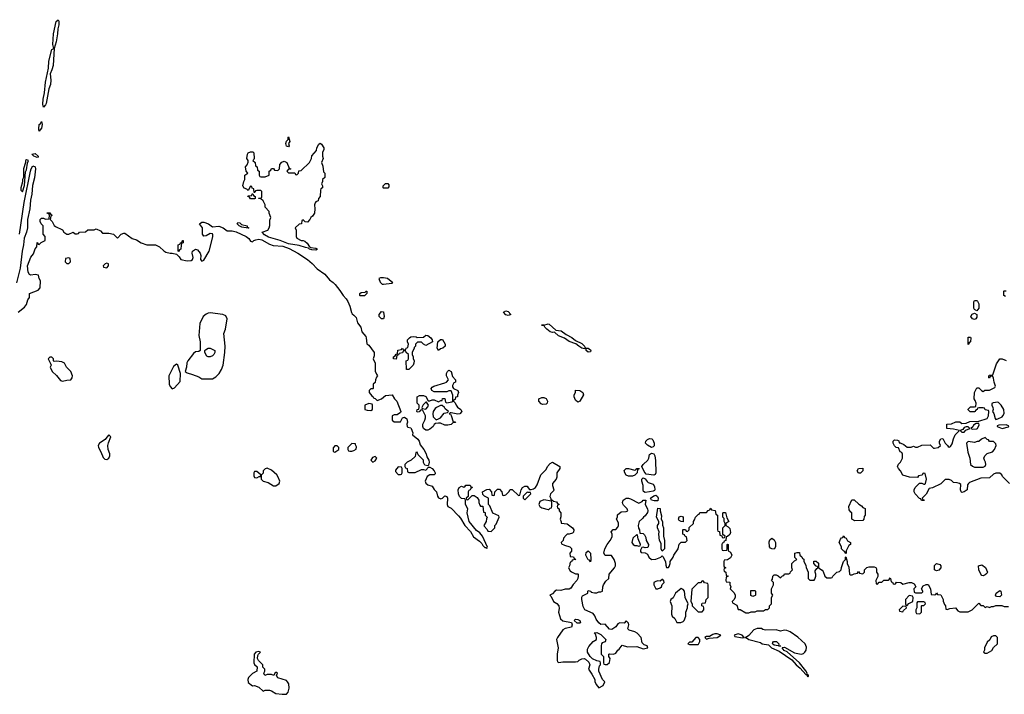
# Model space of a CAD drawing. Header units: inches. Extents: x 2701622 to 2964296, y 496201 to 720542.
# Tile 22 of 256: x 2725184 to 2734511, y 684651 to 691044. Entities that reach past the tile are written whole.
import ezdxf

# ---------------------------------------------------------------- set-up
doc = ezdxf.new("R2010")
doc.units = ezdxf.units.IN
doc.header["$MEASUREMENT"] = 0
for name, color, linetype in [('C7628', 7, 'Continuous'), ('C7629', 7, 'Continuous'), ('C7638', 7, 'Continuous')]:
    doc.layers.add(name, color=color, linetype=linetype)

msp = doc.modelspace()

# ---------------------------------------------------------------- linework, layer by layer
at = {"layer": 'C7628', "color": 4, "elevation": 4}
for points in [[(2725378.8, 690000), (2725370, 689988), (2725366.8, 690000)], [(2725183.4, 689010), (2725227.3, 689312.7), (2725286.2, 689610), (2725292.3, 689630), (2725310, 689660.3), (2725330.2, 689650), (2725332.4, 689630), (2725325.4, 689545.4), (2725307, 689473), (2725300.2, 689390), (2725287, 689333), (2725279.2, 689250), (2725257.1, 689150), (2725258.3, 689070), (2725249.1, 689030), (2725225.8, 688974.2), (2725220.6, 688910), (2725207.7, 688850), (2725187.6, 688690), (2725152.6, 688550)], [(2725170, 688271), (2725230, 688318.8), (2725250, 688344.7), (2725262, 688390), (2725278, 688410), (2725278, 688450), (2725358, 688482), (2725377.2, 688502.8), (2725382, 688570), (2725368, 688590), (2725362, 688622), (2725330, 688628), (2725290, 688624), (2725278, 688630), (2725264, 688650), (2725259.3, 688710), (2725290, 688792), (2725315.3, 688824.7), (2725330, 688872), (2725348, 688890), (2725350, 688934), (2725358, 688918), (2725370, 688914), (2725387.3, 688932.7), (2725426, 688950), (2725426, 688990), (2725408, 689010), (2725408, 689090), (2725389.1, 689109.1), (2725378, 689130), (2725378, 689150), (2725383.1, 689156.9), (2725390, 689162), (2725410, 689162), (2725430, 689154), (2725462, 689158), (2725466, 689190), (2725462, 689202), (2725446, 689210), (2725446, 689214), (2725470, 689214), (2725478, 689198), (2725491.3, 689190), (2725478, 689182), (2725474, 689150), (2725491.6, 689131.6), (2725510, 689094), (2725523.6, 689083.6), (2725590, 689054), (2725602, 689030), (2725630, 689012), (2725650, 689012), (2725690, 689032), (2725710, 689014), (2725730, 689014), (2725742, 689018), (2725750, 689031.3), (2725807.3, 689032.7), (2725830, 689054), (2725890, 689054), (2725910, 689062), (2725950, 689042), (2725970, 689022), (2726030, 689022), (2726074, 689010), (2726110, 688974), (2726146, 689010), (2726170, 689022), (2726179.6, 689019.6), (2726251.1, 688971.1), (2726290, 688958), (2726334, 688930), (2726390, 688911.3), (2726470, 688912), (2726510, 688892), (2726550, 688852), (2726570, 688842), (2726610, 688832), (2726630, 688832), (2726670, 688822), (2726696, 688796), (2726710, 688772), (2726770, 688758.8), (2726810, 688761), (2726822, 688770), (2726828.7, 688790), (2726819, 688830), (2726822, 688850), (2726849.2, 688870.8), (2726870, 688862), (2726894.8, 688830), (2726898.8, 688810), (2726896, 688770), (2726910, 688756), (2726930, 688766), (2726980.5, 688850), (2727014.6, 688985.4), (2727014, 689006), (2727010, 689015.3), (2726990, 689017.2), (2726950, 688996.2), (2726930, 688992.7), (2726921, 689001), (2726915.1, 689010), (2726917.2, 689070), (2726888.7, 689110), (2726910, 689126.8), (2726930, 689125.5), (2726974, 689110), (2727010, 689080.7), (2727070, 689087.4), (2727112.4, 689072.4), (2727150, 689042), (2727195.8, 689044.2), (2727235.1, 689035.1), (2727330.6, 688990), (2727353.4, 688970), (2727370, 688944.7), (2727380.7, 688940.7), (2727390, 688938.8), (2727401.2, 688950), (2727420.7, 688959.3), (2727450, 688963.1), (2727476.7, 688956.7), (2727550, 688917.6), (2727584.9, 688904.9), (2727676.9, 688896.9), (2727736.1, 688876.1), (2727819.3, 688830), (2727911, 688771), (2727954.2, 688734.2), (2728002.2, 688682.2), (2728073.4, 688633.4), (2728119.6, 688579.6), (2728154, 688554), (2728173.1, 688533.1), (2728218.2, 688478.2), (2728248.5, 688430), (2728277.5, 688397.5), (2728292.8, 688372.8), (2728312, 688330), (2728326, 688270), (2728335.2, 688255.2), (2728350, 688245.5), (2728370, 688222.8), (2728384, 688170), (2728415.8, 688130), (2728425.3, 688085.3), (2728461.8, 688041.8), (2728467, 688030), (2728473.4, 687973.4), (2728490, 687958.8), (2728541.3, 687890), (2728541.1, 687858.9), (2728531.3, 687830), (2728551.3, 687788.7), (2728552.7, 687712.7), (2728563.6, 687683.6), (2728574, 687670), (2728563.6, 687656.4), (2728554, 687630), (2728552.7, 687607.3), (2728534, 687590), (2728534, 687550), (2728530, 687546), (2728510, 687546), (2728494, 687530), (2728494, 687510), (2728519.6, 687479.6), (2728534, 687470), (2728538, 687458), (2728550, 687454), (2728570, 687434), (2728610, 687452), (2728650, 687482), (2728711.3, 687490), (2728734.8, 687450), (2728758, 687430), (2728794, 687330), (2728790, 687322), (2728759.6, 687300.4), (2728730, 687298), (2728714, 687290), (2728714, 687250), (2728730, 687234), (2728790, 687234), (2728808.9, 687271.1), (2728830, 687277.3), (2728850, 687261), (2728857.3, 687230), (2728852, 687212), (2728854, 687190), (2728862, 687182), (2728890, 687174.8), (2728894, 687170), (2728906.8, 687130), (2728906, 687110), (2728955.5, 687070), (2728967.7, 687050), (2728976.3, 687016.3), (2729011.4, 686971.4), (2729033.4, 686930), (2729040.6, 686900.6), (2729059.3, 686870), (2729062, 686850), (2729058, 686822), (2729050, 686815.3), (2729022, 686822), (2729009, 686849), (2729008.7, 686870), (2728959, 686919), (2728950, 686946), (2728938, 686942), (2728930, 686906), (2728894, 686870), (2728854, 686850), (2728834, 686830), (2728834, 686810), (2728838, 686798), (2728854, 686790), (2728858, 686758), (2728870, 686754), (2728930, 686754), (2728990, 686782), (2729010, 686782), (2729030, 686774), (2729058, 686802), (2729070, 686804.7), (2729090, 686790.8), (2729110.3, 686770.3), (2729120.5, 686750), (2729118.8, 686741.2), (2729110.6, 686729.4), (2729070, 686729.4), (2729045.2, 686714.8), (2729024, 686670), (2729030.6, 686650.6), (2729050, 686634.8), (2729090, 686622), (2729110.7, 686590.7), (2729131, 686570), (2729140.7, 686530), (2729153, 686513), (2729175.1, 686504.9), (2729190, 686510.7), (2729210, 686530.6), (2729230, 686526), (2729238, 686510), (2729234, 686450), (2729241, 686430), (2729270, 686416.3), (2729341.2, 686341.2), (2729359.5, 686319.5), (2729401.3, 686250), (2729453.3, 686193.3), (2729482.3, 686142.3), (2729540.9, 686100.9), (2729560.5, 686080.5), (2729570, 686060.7), (2729590, 686042), (2729602, 686042), (2729610, 686034), (2729614.6, 686045.4), (2729569, 686149), (2729542, 686182), (2729510, 686204), (2729440.9, 686290), (2729422, 686370), (2729428, 686410), (2729408, 686450), (2729406, 686490), (2729402, 686502), (2729370, 686506), (2729350, 686526), (2729342, 686550), (2729338, 686590), (2729346, 686610), (2729370, 686622), (2729390, 686614), (2729402, 686618), (2729410, 686632), (2729450, 686634), (2729458, 686618), (2729470, 686614), (2729472, 686610), (2729458, 686602), (2729452.7, 686587.3), (2729438, 686582), (2729434, 686570), (2729434, 686526), (2729414, 686510), (2729418, 686498), (2729430, 686494), (2729470, 686534), (2729490, 686534), (2729516.9, 686516.9), (2729532, 686490), (2729532, 686470), (2729543.6, 686443.6), (2729550, 686434), (2729572.7, 686432.7), (2729578, 686378), (2729592.7, 686372.7), (2729594, 686350), (2729614, 686330), (2729604.7, 686315.3), (2729602, 686290), (2729582, 686250), (2729583.6, 686243.6), (2729612.7, 686212.7), (2729618, 686198), (2729650, 686194), (2729686, 686230), (2729686, 686250), (2729696.4, 686263.6), (2729726, 686330), (2729722, 686342), (2729667.3, 686367.3), (2729636.4, 686436.4), (2729626, 686450), (2729626, 686510), (2729586, 686530), (2729570, 686546), (2729568.7, 686571.3), (2729610, 686592), (2729630, 686594), (2729654, 686570), (2729658, 686538), (2729670, 686534), (2729682, 686538), (2729686, 686570), (2729710, 686594), (2729730, 686594), (2729752, 686570), (2729758, 686538), (2729770, 686534), (2729790, 686542), (2729818, 686570), (2729830, 686592), (2729850, 686592), (2729910, 686534), (2729922, 686538), (2729935.3, 686590), (2729948.7, 686610), (2729970, 686624.7), (2729990, 686622), (2730000, 686609.1)], [(2730000, 686564.8), (2729990, 686566), (2729954, 686530), (2729954, 686510), (2729970, 686494), (2730000, 686524)]]:
    msp.add_lwpolyline(points, dxfattribs=at)
at = {"layer": 'C7628', "color": 4}
for points, elevation in [([(2727730, 689838), (2727710, 689846), (2727706, 689870), (2727710, 689894), (2727726, 689910), (2727726, 689930), (2727730, 689934), (2727742, 689890), (2727732, 689870), (2727738, 689850)], 4), ([(2727910, 689126), (2727887.3, 689127.3), (2727870, 689146), (2727858, 689142), (2727854, 689110), (2727830, 689106), (2727794, 689070), (2727802, 689050), (2727802, 688990), (2727810, 688974), (2727850, 688952), (2727870, 688952), (2727885.4, 688945.4), (2727906.4, 688926.4), (2727930, 688891.3), (2727943.6, 688883.6), (2727990, 688878.8), (2728004.7, 688870), (2727990, 688859), (2727950, 688863.7), (2727928.7, 688870), (2727919.3, 688879.3), (2727890, 688883.6), (2727830, 688904.2), (2727730, 688919.6), (2727652.2, 688952.2), (2727542.3, 688982.3), (2727503.8, 689003.8), (2727482, 689030), (2727535.3, 689050), (2727548.7, 689070), (2727553.6, 689093.6), (2727554.6, 689145.4), (2727562, 689170), (2727548, 689210), (2727547.3, 689227.3), (2727508.4, 689268.4), (2727508, 689290), (2727490, 689326), (2727470, 689346), (2727446, 689350), (2727450, 689354), (2727470, 689354), (2727476.4, 689363.6), (2727476.4, 689416.4), (2727470, 689426), (2727430, 689426), (2727418, 689422), (2727412.7, 689407.3), (2727406, 689406), (2727402, 689442), (2727387.3, 689447.3), (2727382, 689462), (2727370, 689466), (2727350, 689426), (2727336.4, 689436.4), (2727310, 689446), (2727299, 689470), (2727308.9, 689511.1), (2727318, 689530), (2727318, 689570), (2727346, 689590), (2727328.4, 689608.4), (2727322, 689650), (2727338, 689670), (2727347.3, 689692.7), (2727348, 689710), (2727335.3, 689730), (2727342, 689770), (2727350, 689782), (2727370, 689792), (2727391.6, 689791.6), (2727402, 689782), (2727404.7, 689730), (2727402, 689718), (2727394, 689710), (2727414, 689690), (2727418, 689658), (2727434, 689650), (2727438, 689618), (2727454, 689610), (2727454, 689570), (2727458, 689558), (2727470, 689554), (2727510, 689554), (2727546, 689570), (2727546, 689610), (2727562, 689618), (2727570, 689634), (2727590, 689634), (2727598, 689618), (2727630, 689614), (2727646, 689630), (2727647.3, 689672.7), (2727667.3, 689692.7), (2727690, 689702), (2727714, 689690), (2727738, 689638), (2727754, 689630), (2727750, 689626), (2727730, 689626), (2727714, 689610), (2727730, 689594), (2727790, 689594), (2727798, 689578), (2727810, 689574), (2727826, 689590), (2727827.3, 689612.7), (2727850, 689614), (2727928.4, 689691.6), (2727948, 689730), (2727950, 689754), (2727996.4, 689803.6), (2727998, 689830), (2728016.4, 689863.6), (2728030, 689874), (2728043.6, 689863.6), (2728064.7, 689830), (2728064.7, 689810), (2728051.6, 689788.4), (2728051.3, 689750), (2728058, 689730), (2728042, 689690), (2728056.9, 689656.9), (2728063.6, 689603.6), (2728074, 689590), (2728074, 689550), (2728054, 689530), (2728054, 689510), (2728042, 689490), (2728054, 689470), (2728054, 689450), (2728038, 689442), (2728032.7, 689427.3), (2728031.6, 689368.4), (2728014, 689350), (2728011.1, 689328.9), (2727990, 689318), (2727984.7, 689310), (2727978, 689290), (2727981, 689250), (2727978, 689210), (2727958, 689182), (2727942, 689170), (2727934, 689150)], 4), ([(2725350, 689737.2), (2725317.2, 689750), (2725299.3, 689770), (2725330, 689776.4), (2725359.1, 689750), (2725358, 689742)], 4), ([(2725250, 689717.2), (2725238, 689710), (2725238, 689690), (2725221, 689630), (2725221, 689550), (2725211.3, 689530), (2725211.3, 689508.7), (2725194, 689450), (2725196, 689430), (2725210, 689411.3), (2725230, 689474), (2725239, 689601), (2725250, 689622), (2725257.2, 689682.8), (2725268, 689710)], 8), ([(2728630, 689446), (2728626, 689450), (2728626, 689470), (2728648.4, 689491.6), (2728671.6, 689491.6), (2728679.6, 689479.6), (2728679.6, 689460.4), (2728670, 689446)], 4), ([(2727370, 689346), (2727362, 689362), (2727346, 689370), (2727350, 689374), (2727382, 689378), (2727387.3, 689392.7), (2727394, 689394), (2727398, 689378), (2727414, 689370), (2727414, 689350), (2727410, 689346)], 4), ([(2727350, 689069.5), (2727290, 689078), (2727264, 689090), (2727242.7, 689110), (2727250, 689121), (2727270, 689118.8), (2727284.5, 689104.5), (2727338, 689090), (2727338, 689078), (2727354, 689070)], 4), ([(2726690, 688846), (2726686, 688850), (2726686, 688910), (2726702, 688918), (2726706, 688930), (2726722, 688938), (2726726, 688950), (2726731.6, 688951.6), (2726734, 688930), (2726718, 688922), (2726712.7, 688907.3), (2726711.1, 688868.9), (2726698, 688862)], 4), ([(2725650, 688786), (2725618, 688782), (2725614, 688750), (2725630, 688734), (2725650, 688734), (2725666, 688750), (2725662, 688782)], 4), ([(2726010, 688738), (2725994, 688730), (2725974, 688710), (2725978, 688698), (2726010, 688694), (2726026, 688710), (2726026, 688730)], 4), ([(2728630, 688598.9), (2728603.4, 688596.6), (2728586.8, 688590), (2728597.5, 688557.5), (2728610, 688542.8), (2728619.1, 688539.1), (2728630, 688536.3), (2728710, 688547.3), (2728718, 688550), (2728669.2, 688590)], 8), ([(2728410, 688426), (2728406, 688430), (2728406, 688450), (2728420.4, 688459.6), (2728458, 688462), (2728466, 688470), (2728474, 688470), (2728474, 688450), (2728450, 688428)], 4), ([(2726990, 688265.2), (2726970, 688262.7), (2726950, 688252.7), (2726921, 688230), (2726890, 688166), (2726882, 688050), (2726894, 687990), (2726894, 687910), (2726879.6, 687900.4), (2726850, 687895.3), (2726830, 687882), (2726776, 687810), (2726768, 687792), (2726763, 687750), (2726751.3, 687710), (2726770, 687696), (2726822.5, 687682.5), (2726879.9, 687659.9), (2726910, 687642), (2727010, 687640.7), (2727041.5, 687658.5), (2727072.7, 687690), (2727097, 687730), (2727112, 687770), (2727128.7, 687890), (2727129.2, 687950.8), (2727119.3, 688070), (2727133.2, 688110), (2727149.2, 688210), (2727136.2, 688236.2), (2727110, 688249.3)], 4), ([(2728630, 688208), (2728610, 688209), (2728588.7, 688230), (2728588.7, 688250), (2728610, 688278), (2728630, 688274), (2728631.1, 688271.1), (2728638, 688230)], 4), ([(2729810, 688241.6), (2729790, 688247.6), (2729767.7, 688272.3), (2729790, 688284), (2729810, 688277.3), (2729836, 688250), (2729830, 688247)], 4), ([(2729030, 687958), (2729010, 687968), (2728990, 687988), (2728952.7, 687987.3), (2728934, 687970), (2728932, 687950), (2728922, 687938), (2728922, 687930), (2728902, 687890), (2728902, 687870), (2728912, 687850), (2728912.7, 687832.7), (2728922, 687810), (2728918, 687790), (2728910, 687768.7), (2728870, 687728), (2728848, 687730), (2728846, 687810), (2728862, 687818), (2728866, 687830), (2728866, 687870), (2728846, 687890), (2728842, 687902), (2728830, 687906), (2728818, 687902), (2728810, 687886), (2728778, 687882), (2728772.7, 687867.3), (2728758, 687862), (2728751.6, 687828.4), (2728726, 687830), (2728726, 687850), (2728742, 687858), (2728750, 687874), (2728762, 687878), (2728767.3, 687912.7), (2728802, 687918), (2728810, 687932), (2728818, 687918), (2728830, 687914), (2728842, 687918), (2728846, 687930), (2728862, 687938), (2728868, 687970), (2728858, 687990), (2728859, 688010), (2728875.3, 688030), (2728890, 688038.8), (2728910, 688042.8), (2728938.8, 688038.8), (2728950, 688032), (2729010, 688034), (2729030, 688054), (2729050, 688052), (2729078, 688030), (2729092, 688010), (2729094, 687990)], 4), ([(2729150, 687908), (2729138, 687930), (2729146, 687990), (2729170, 688014), (2729190, 688014), (2729214, 687970), (2729214, 687950), (2729194, 687930), (2729170, 687926)], 4), ([(2726990, 687848), (2726970, 687848.7), (2726956.4, 687856.4), (2726938, 687890), (2726938, 687910), (2726943.1, 687916.9), (2726969.1, 687930.9), (2726990, 687931.3), (2727032, 687910), (2727034, 687890), (2727022, 687870), (2727010, 687858)], 4), ([(2725490, 687846), (2725470, 687846), (2725454, 687830), (2725479.6, 687779.6), (2725482, 687770), (2725471.3, 687750), (2725491.3, 687710), (2725533, 687673), (2725570, 687624), (2725590, 687619.1), (2725630, 687626.8), (2725670, 687632), (2725682, 687650), (2725684, 687670), (2725668.7, 687710), (2725628.7, 687750), (2725608.4, 687788.4), (2725582, 687802), (2725532, 687808), (2725510, 687806), (2725506, 687810), (2725506, 687830)], 4), ([(2726670, 687780.9), (2726641.1, 687758.9), (2726597.3, 687670), (2726600.5, 687590), (2726610, 687566.8), (2726630, 687547.3), (2726650, 687554), (2726704, 687616), (2726709, 687691), (2726680.9, 687770)], 4), ([(2729335.3, 687304.7), (2729270, 687318), (2729262, 687318), (2729254, 687310), (2729264.7, 687304.7), (2729271.6, 687291.6), (2729290, 687234), (2729310, 687232), (2729312.7, 687227.3), (2729290, 687226), (2729271.6, 687208.4), (2729238.8, 687201.2), (2729210, 687202.7), (2729170, 687219), (2729150, 687222), (2729123.6, 687216.4), (2729111.3, 687208.7), (2729102, 687190), (2729070, 687165.2), (2729050, 687155.3), (2729030, 687155.3), (2729009, 687170), (2729002, 687190), (2729002, 687210), (2729022, 687250), (2729028.7, 687270), (2729028.4, 687288.4), (2729002, 687342), (2728990, 687346), (2728978, 687342), (2728974, 687330), (2728967.3, 687327.3), (2728950, 687326), (2728946, 687330), (2728948.7, 687350), (2728966, 687354), (2728968, 687370), (2728968, 687390), (2728949, 687410), (2728948, 687470), (2728970, 687482), (2729010, 687482), (2729030, 687472), (2729052.7, 687432.7), (2729070, 687432), (2729090, 687442), (2729110, 687442), (2729150, 687422), (2729174, 687434), (2729186, 687434), (2729190, 687454), (2729210, 687454), (2729218, 687418), (2729230, 687414), (2729276.4, 687423.6), (2729286, 687430), (2729287.3, 687487.3), (2729270, 687526), (2729250, 687526), (2729230, 687518), (2729110, 687518), (2729088, 687530), (2729082, 687550), (2729090, 687562), (2729106, 687570), (2729210, 687602), (2729226, 687610), (2729246, 687630), (2729228.7, 687668.7), (2729228.7, 687690), (2729238, 687710), (2729250, 687722), (2729270.9, 687710.9), (2729283.6, 687663.6), (2729314, 687630), (2729314, 687610), (2729298, 687602), (2729283.6, 687576.4), (2729283.6, 687563.6), (2729294, 687550), (2729334, 687530), (2729342, 687510), (2729332.7, 687487.3), (2729332, 687470), (2729314, 687466), (2729310, 687446), (2729298, 687442), (2729294, 687430), (2729310, 687414), (2729318, 687390), (2729330, 687372), (2729362, 687350), (2729374, 687330), (2729354, 687310)], 4), ([(2728490, 687406), (2728454, 687390), (2728454, 687350), (2728476.4, 687343.6), (2728510, 687342), (2728526, 687350), (2728526, 687390), (2728522, 687402)], 4), ([(2729038, 687418), (2729030, 687418), (2729005.4, 687394.6), (2728994, 687370), (2728998, 687358), (2729030, 687354), (2729050, 687374), (2729058, 687390)], 4), ([(2729170, 687388), (2729131.1, 687368.9), (2729119.6, 687360.4), (2729102, 687330), (2729098, 687310), (2729102, 687282), (2729130, 687252), (2729150, 687262), (2729170, 687272), (2729205.2, 687314.8), (2729238, 687322), (2729246, 687330), (2729215.3, 687355.3), (2729208.4, 687368.4), (2729187.3, 687387.3)], 4), ([(2726030, 687108.7), (2726010, 687088.7), (2725994.9, 687065.1), (2725941, 687030), (2725927.3, 687010), (2725930.7, 686990), (2725954, 686950), (2725974.4, 686894.4), (2725990, 686878), (2726010, 686876), (2726028.7, 686890), (2726039, 686910), (2726037.2, 686930), (2726020.9, 686970), (2726018, 687010), (2726024.5, 687035.5), (2726048.7, 687090)], 4), ([(2728190, 687006), (2728170, 687006), (2728152.7, 686987.3), (2728152.7, 686952.7), (2728170, 686944.7), (2728206, 686970), (2728206, 686990)], 4), ([(2728330, 687028), (2728294, 686990), (2728294, 686970), (2728298, 686958), (2728310, 686954), (2728330, 686954), (2728350, 686962), (2728370, 686974), (2728375.3, 686995.3), (2728366, 687014), (2728366, 687026)], 4), ([(2728550, 686906), (2728525.4, 686894.6), (2728512, 686870), (2728530, 686852), (2728550, 686862), (2728566, 686890)], 4), ([(2727430, 686764), (2727410, 686764), (2727400.7, 686750), (2727401.4, 686721.4), (2727410, 686706), (2727430, 686701), (2727454, 686714), (2727466, 686714), (2727468, 686730)], 4), ([(2727530, 686792.7), (2727510, 686788.7), (2727491.3, 686770), (2727490, 686746), (2727472.7, 686727.3), (2727472, 686690), (2727491, 686671), (2727539, 686659), (2727590, 686626.8), (2727610, 686627.3), (2727642, 686650), (2727648.7, 686670), (2727634, 686710), (2727619.3, 686730), (2727570, 686776)], 4), ([(2728770, 686806), (2728743.6, 686776.4), (2728743.6, 686763.6), (2728770, 686734), (2728790, 686734), (2728802, 686738), (2728806, 686750), (2728806, 686790), (2728802, 686802)], 4), ([(2727450, 685058), (2727422, 685050), (2727406, 685030), (2727402, 684950), (2727410, 684934), (2727434, 684910), (2727432, 684870), (2727390, 684848), (2727352, 684810), (2727346, 684790), (2727350, 684762), (2727390, 684732), (2727410, 684734), (2727450, 684718), (2727490, 684682), (2727510, 684691.3), (2727550, 684691.3), (2727570, 684684.7), (2727610, 684658.8), (2727670, 684651), (2727710, 684651.3), (2727728.7, 684670), (2727736, 684710), (2727733.2, 684750), (2727722, 684770), (2727710, 684782), (2727630, 684806), (2727618, 684830), (2727626, 684850), (2727616.4, 684856.4), (2727610, 684858), (2727602, 684850), (2727591.3, 684828.7), (2727570, 684838), (2727530, 684838), (2727506, 684830), (2727498, 684850), (2727506, 684870), (2727506, 684890), (2727487.3, 684907.3), (2727486, 684930), (2727446, 684970), (2727438, 684990), (2727440.4, 685019.6), (2727447.3, 685032.7), (2727466, 685050)], 4)]:
    msp.add_lwpolyline(points, close=True, dxfattribs=dict(at, elevation=elevation))
at = {"layer": 'C7629', "color": 4, "elevation": 4}
msp.add_lwpolyline([(2725410, 690214), (2725404.1, 690244.1), (2725405.3, 690290), (2725420.5, 690350), (2725429, 690451), (2725456.4, 690583.6), (2725458.8, 690650), (2725490, 690762.8), (2725508, 690770), (2725499.6, 690810), (2725503.5, 690910), (2725530, 691026), (2725550, 691044), (2725556.5, 691030), (2725553.7, 690993.7), (2725543.9, 690956.1), (2725542.8, 690910), (2725530, 690834), (2725510.3, 690769.7), (2725500.2, 690610), (2725490, 690569.2), (2725473.7, 690530), (2725478, 690470), (2725474.7, 690430), (2725459.5, 690390), (2725435.6, 690250), (2725430, 690236)], close=True, dxfattribs=at)
msp.add_lwpolyline([(2725366.8, 690000), (2725364.2, 690010), (2725369.7, 690049.7), (2725380.7, 690059.3), (2725390, 690078), (2725395.6, 690050), (2725390, 690015.3), (2725378.8, 690000)], dxfattribs=at)
at = {"layer": 'C7638', "color": 4, "elevation": 4}
for points in [[(2734522, 688422), (2734506, 688430), (2734506, 688470), (2734510, 688474), (2734530, 688474)], [(2734559, 686650), (2734494, 686714), (2734488, 686730), (2734470, 686748), (2734430, 686748), (2734410, 686738), (2734370, 686702), (2734290, 686699), (2734182.8, 686657.2), (2734172, 686650), (2734163.6, 686636.4), (2734158, 686590), (2734130, 686568.7), (2734110, 686562), (2734102, 686570), (2734095.3, 686590), (2734098, 686638), (2734086, 686650), (2734063.6, 686656.4), (2734030, 686658), (2734010, 686678), (2733990, 686686), (2733950, 686686), (2733910, 686646), (2733831.6, 686608.4), (2733798, 686602), (2733770.9, 686549.1), (2733734, 686510), (2733738, 686498), (2733750, 686494), (2733752.7, 686487.3), (2733727.3, 686487.3), (2733722, 686502), (2733707.3, 686507.3), (2733666, 686550), (2733658, 686570), (2733658, 686590), (2733666, 686610), (2733708.4, 686651.6), (2733730, 686652), (2733750, 686642), (2733758, 686642), (2733766, 686650), (2733775.3, 686690), (2733762, 686742), (2733750, 686746), (2733738, 686742), (2733731.6, 686728.4), (2733698, 686722), (2733690, 686706), (2733611.6, 686708.4), (2733550, 686728), (2733528.9, 686768.9), (2733508, 686790), (2733498, 686810), (2733508.9, 686831.1), (2733528, 686850), (2733548, 686890), (2733547.3, 686927.3), (2733542, 686942), (2733526, 686950), (2733510, 686986), (2733486, 686990), (2733470, 687006), (2733458, 687030), (2733458, 687050), (2733470, 687062), (2733499.6, 687059.6), (2733511.6, 687051.6), (2733514, 687034), (2733526, 687034), (2733559.6, 687019.6), (2733590, 686994), (2733630, 686994), (2733650, 687002), (2733670, 686992), (2733690, 686992), (2733728.9, 687011.1), (2733810, 687014), (2733842, 686982), (2733850, 686982), (2733886, 686990), (2733906, 687010), (2733898, 687030), (2733898, 687050), (2733910, 687072), (2733930, 687074), (2733951.6, 687031.6), (2733974, 687010), (2733978, 686998), (2733990, 686994), (2734002, 686998), (2734016.4, 687023.6), (2734028.9, 687071.1), (2734046, 687110), (2734086, 687150), (2734030, 687164), (2733966, 687170), (2733966, 687210), (2734010, 687214.8), (2734051.6, 687231.6), (2734090, 687232), (2734110, 687218), (2734150, 687222), (2734184.7, 687235.3), (2734270, 687238), (2734350, 687266), (2734361.2, 687290), (2734366, 687330), (2734362, 687342), (2734330, 687346), (2734322, 687362), (2734310, 687366), (2734270, 687366), (2734258, 687362), (2734254, 687350), (2734238, 687342), (2734234, 687330), (2734227.3, 687327.3), (2734188.4, 687328.4), (2734168.4, 687348.4), (2734168.4, 687351.6), (2734190, 687374), (2734230, 687374), (2734242, 687378), (2734246, 687410), (2734236.4, 687436.4), (2734226, 687450), (2734228, 687510), (2734250, 687554), (2734270, 687554), (2734294, 687530), (2734310, 687522), (2734328, 687532), (2734370, 687532), (2734420.4, 687559.6), (2734428, 687570), (2734414, 687610), (2734410, 687646), (2734402, 687662), (2734390, 687666), (2734378, 687662), (2734370, 687646), (2734366, 687650), (2734366, 687670), (2734370, 687674), (2734402, 687678), (2734437.2, 687782.8), (2734469.2, 687830.8), (2734491.6, 687831.6), (2734530, 687814)], [(2730000, 686609.1), (2730012.7, 686592.7), (2730030, 686592), (2730050, 686598), (2730070, 686612), (2730084.7, 686635.3), (2730122, 686730), (2730170, 686782), (2730184, 686810), (2730210, 686838), (2730231.6, 686851.6), (2730302, 686810), (2730302, 686790), (2730272, 686750), (2730271.3, 686710), (2730264.7, 686690), (2730232, 686650), (2730231.3, 686630), (2730244.7, 686590), (2730242, 686578), (2730212, 686550), (2730204.7, 686524.7), (2730214, 686506), (2730214, 686494), (2730226, 686494), (2730242, 686482), (2730270, 686474), (2730278, 686458), (2730291.6, 686451.6), (2730290, 686446), (2730278, 686442), (2730274, 686430), (2730278, 686418), (2730294, 686410), (2730294, 686390), (2730311.6, 686371.6), (2730311.6, 686331.6), (2730304.7, 686310), (2730314, 686286), (2730314, 686274), (2730370, 686266), (2730422, 686230), (2730432, 686210), (2730431.6, 686188.4), (2730422, 686178), (2730390, 686168.7), (2730370, 686168), (2730359.6, 686160.4), (2730334, 686130), (2730331.6, 686108.4), (2730314, 686090), (2730318, 686078), (2730343.6, 686063.6), (2730394, 686050), (2730410, 686034), (2730411.6, 686008.4), (2730394, 685990), (2730398, 685958), (2730430, 685954), (2730438, 685938), (2730452, 685930), (2730418, 685922), (2730410, 685906), (2730398, 685902), (2730392, 685870), (2730382, 685850), (2730399.6, 685819.6), (2730410, 685812), (2730450, 685792), (2730470, 685794), (2730474, 685790), (2730474, 685770), (2730471.6, 685748.4), (2730462, 685730), (2730426.8, 685693.2), (2730403.6, 685656.4), (2730390, 685648), (2730350, 685648.7), (2730310, 685635.3), (2730270, 685639), (2730252, 685630), (2730230, 685602), (2730204.7, 685590), (2730217.3, 685577.3), (2730242, 685530), (2730271.8, 685511.8), (2730292.7, 685490), (2730295.2, 685464.8), (2730287.7, 685430), (2730306.6, 685366.6), (2730330, 685347.7), (2730411.6, 685331.6), (2730418, 685310), (2730410, 685288), (2730350, 685276), (2730330, 685261.2), (2730277.3, 685190), (2730270.7, 685170), (2730285.5, 685090), (2730274.8, 685030), (2730276, 684970), (2730279.6, 684959.6), (2730290, 684951.3), (2730330, 684958.8), (2730450, 684958), (2730470, 684962), (2730484.7, 684975.3), (2730510, 684986), (2730531.3, 684991.3), (2730545.4, 684985.4), (2730576, 684956), (2730584.7, 684930), (2730572, 684890), (2730603.5, 684843.5), (2730632, 684790), (2730632.7, 684772.7), (2730643.6, 684743.6), (2730670, 684714), (2730710, 684734), (2730726, 684770), (2730706, 684790), (2730668.9, 684868.9), (2730668.7, 684890), (2730678, 684922), (2730686, 684930), (2730686, 684950), (2730682, 684962), (2730650, 684968), (2730608.7, 684988.7), (2730588.7, 685008.7), (2730562, 685050), (2730562, 685078), (2730574.6, 685105.4), (2730618, 685150), (2730648.7, 685171.3), (2730649, 685190), (2730639.5, 685219.5), (2730626, 685234), (2730650, 685236.3), (2730690, 685216.3), (2730736, 685170), (2730731, 685149), (2730702, 685138), (2730694, 685130), (2730692, 685110), (2730692, 685030), (2730714, 685010), (2730714, 684950), (2730718, 684938), (2730730, 684934), (2730750, 684934), (2730770, 684954), (2730778, 684990), (2730766, 685010), (2730766, 685030), (2730770, 685034), (2730810, 685032), (2730830, 685042), (2730848.7, 685070), (2730862, 685078), (2730890, 685116), (2730941.1, 685101.1), (2731030, 685104.9), (2731090, 685082), (2731134, 685090), (2731128.7, 685110), (2731100.5, 685120.5), (2731079.3, 685139.3), (2731072, 685190), (2731032, 685230), (2731010, 685242.9), (2730958, 685258), (2730946, 685270), (2730955.3, 685310), (2730950, 685326), (2730930, 685346), (2730910, 685326), (2730870, 685328), (2730850, 685318), (2730830.8, 685289.2), (2730794.4, 685265.6), (2730770, 685269.2), (2730730, 685315.3), (2730690, 685314), (2730670, 685329.2), (2730644.5, 685364.5), (2730633.2, 685393.2), (2730617.2, 685417.2), (2730538, 685450), (2730523.1, 685483.1), (2730508.7, 685550), (2730508.9, 685571.1), (2730516.4, 685583.6), (2730566, 685610), (2730566, 685630), (2730570, 685634), (2730594, 685630), (2730598, 685618), (2730630, 685612), (2730650, 685612), (2730670, 685622), (2730690, 685622), (2730706, 685630), (2730708.4, 685668.4), (2730715.3, 685690), (2730735.3, 685724.7), (2730766, 685750), (2730768, 685790), (2730818, 685850), (2730828, 685870), (2730828, 685890), (2730815.3, 685930), (2730790, 685966), (2730730, 685966), (2730718, 685990), (2730728, 686030), (2730748, 686070), (2730778, 686110), (2730796.4, 686143.6), (2730798, 686170), (2730786, 686190), (2730807.3, 686212.7), (2730830, 686214), (2730850, 686234), (2730858, 686250), (2730856.4, 686276.4), (2730838, 686310), (2730847.3, 686332.7), (2730848.4, 686351.6), (2730880.4, 686379.6), (2730930, 686382), (2730946, 686390), (2730938, 686410), (2730903.1, 686443.1), (2730896.4, 686456.4), (2730895.3, 686470), (2730902, 686490), (2730930, 686510.8), (2730950, 686510.8), (2730970, 686504), (2731050, 686462), (2731082, 686478), (2731090, 686492), (2731114, 686490), (2731110.6, 686450), (2731130.4, 686410), (2731134, 686390), (2731130, 686375.3), (2731110, 686342), (2731092, 686330), (2731083.6, 686316.4), (2731052, 686290), (2731042, 686250), (2731045.4, 686225.4), (2731054, 686210), (2731058, 686178), (2731090, 686174), (2731103.6, 686163.6), (2731116.9, 686136.9), (2731118, 686110), (2731141, 686070), (2731138, 686050), (2731130, 686042), (2731110, 686038), (2731090, 686046), (2731078, 686042), (2731063.6, 686016.4), (2731063.6, 686003.6), (2731070, 685994), (2731110, 685992), (2731130, 685978), (2731144.7, 685950), (2731170, 685927.3), (2731210, 685932.7), (2731258, 685950), (2731270, 685962), (2731278, 685958), (2731302, 685910), (2731303.6, 685876.4), (2731310, 685854), (2731330, 685854), (2731336.4, 685863.6), (2731346, 685890), (2731346, 685910), (2731375.3, 685950), (2731382, 685970), (2731422, 686030), (2731430, 686074), (2731450, 686094), (2731490, 686094), (2731506, 686110), (2731502, 686142), (2731487.3, 686147.3), (2731482, 686162), (2731466, 686170), (2731466, 686210), (2731470, 686214), (2731490, 686214), (2731498, 686198), (2731510, 686194), (2731526, 686210), (2731527.3, 686232.7), (2731566, 686270), (2731566, 686290), (2731576.4, 686303.6), (2731586, 686330), (2731610, 686354), (2731622, 686358), (2731627.3, 686372.7), (2731690, 686374), (2731707.3, 686392.7), (2731722, 686398), (2731730, 686414), (2731738, 686398), (2731772.7, 686392.7), (2731778, 686358), (2731794, 686350), (2731794, 686210), (2731798, 686198), (2731812.7, 686192.7), (2731818, 686158), (2731834, 686154), (2731838, 686138), (2731850, 686134), (2731862, 686138), (2731866, 686150), (2731846, 686166), (2731846, 686230), (2731866, 686250), (2731868, 686270), (2731858, 686290), (2731856.4, 686316.4), (2731846, 686330), (2731846, 686370), (2731850, 686374), (2731870, 686374), (2731883.6, 686323.6), (2731902, 686290), (2731874, 686270), (2731874, 686250), (2731896.9, 686236.9), (2731910, 686222), (2731916.8, 686183.2), (2731910, 686166), (2731890, 686146), (2731878, 686142), (2731872.7, 686107.3), (2731858, 686102), (2731852.7, 686087.3), (2731838, 686082), (2731834, 686070), (2731834, 686030), (2731838, 686018), (2731850, 686014), (2731882, 686018), (2731886, 686030), (2731886, 686070), (2731890, 686074), (2731894, 686070), (2731894, 686010), (2731916.9, 685996.9), (2731931, 685970), (2731916.9, 685943.1), (2731890, 685926), (2731858, 685922), (2731854, 685910), (2731854, 685870), (2731858, 685858), (2731874, 685850), (2731858, 685842), (2731854, 685830), (2731858, 685818), (2731874, 685810), (2731878, 685778), (2731894, 685770), (2731878, 685762), (2731874, 685730), (2731878, 685718), (2731910, 685714), (2731912.7, 685692.7), (2731922, 685670), (2731914, 685650), (2731951.1, 685611.1), (2731962, 685590), (2731962, 685570), (2731950, 685546), (2731934, 685530), (2731938, 685518), (2731976.9, 685496.9), (2731990, 685454), (2732010, 685454), (2732063.6, 685423.6), (2732090, 685422), (2732112.7, 685432.7), (2732150, 685434), (2732170, 685442), (2732230, 685442), (2732250, 685454), (2732270, 685454), (2732286, 685470), (2732286, 685490), (2732306, 685510), (2732306, 685570), (2732318, 685590), (2732306, 685610), (2732306, 685650), (2732326, 685690), (2732326, 685710), (2732306, 685730), (2732316.4, 685743.6), (2732318, 685770), (2732330, 685782), (2732350, 685782), (2732370, 685774), (2732390, 685754), (2732410, 685774), (2732422, 685778), (2732430, 685794), (2732470, 685794), (2732482, 685798), (2732487.3, 685812.7), (2732506, 685830), (2732498, 685850), (2732498, 685890), (2732523.1, 685916.9), (2732546, 685930), (2732528.4, 685948.4), (2732528, 685990), (2732550, 685994), (2732570, 685994), (2732574, 685970), (2732592.7, 685952.7), (2732598, 685938), (2732611.6, 685931.6), (2732612.7, 685912.7), (2732631.6, 685871.6), (2732632.7, 685852.7), (2732652.7, 685807.3), (2732654, 685750), (2732670, 685734), (2732710, 685734), (2732716.4, 685743.6), (2732726, 685770), (2732726, 685790), (2732718, 685810), (2732720.4, 685819.6), (2732736.4, 685843.6), (2732746, 685850), (2732742, 685862), (2732730, 685866), (2732706, 685890), (2732707.3, 685912.7), (2732730, 685914), (2732750, 685894), (2732752, 685850), (2732787.1, 685827.1), (2732796.3, 685816.3), (2732810, 685772), (2732830, 685754), (2732870, 685754), (2732882, 685758), (2732886, 685770), (2732926, 685810), (2732950, 685814), (2732966, 685830), (2732968.4, 685851.6), (2732988.9, 685911.1), (2733006, 685930), (2733006, 685950), (2733010, 685954), (2733022, 685910), (2733022, 685890), (2733036.9, 685856.9), (2733044.7, 685790), (2733050, 685782), (2733070, 685782), (2733090, 685794), (2733122, 685798), (2733130, 685814), (2733138, 685798), (2733170, 685794), (2733186, 685810), (2733186, 685830), (2733210, 685852), (2733230, 685858), (2733278, 685858), (2733292.7, 685852.7), (2733299.6, 685839.6), (2733302, 685810), (2733312, 685790), (2733311.6, 685768.4), (2733294, 685730), (2733298, 685698), (2733310, 685694), (2733327.3, 685712.7), (2733350, 685714), (2733370, 685734), (2733410, 685734), (2733422, 685738), (2733430, 685754), (2733434, 685750), (2733438, 685718), (2733452.7, 685712.7), (2733458, 685698), (2733470, 685694), (2733482, 685698), (2733490, 685714), (2733530, 685712), (2733550, 685694), (2733608.9, 685711.1), (2733631.1, 685711.1), (2733656.9, 685696.9), (2733674, 685670), (2733654, 685650), (2733658, 685618), (2733670, 685614), (2733730, 685614), (2733738, 685622), (2733738, 685630), (2733726, 685650), (2733741.2, 685678.8), (2733770, 685692), (2733790, 685691.3), (2733812, 685650), (2733818, 685598), (2733850, 685594), (2733862, 685598), (2733870, 685612), (2733878, 685598), (2733910, 685594), (2733932, 685550), (2733932.7, 685532.7), (2733943.6, 685503.6), (2733954, 685490), (2733958, 685458), (2733970, 685454), (2733994.6, 685465.4), (2734050, 685471.3), (2734070, 685442), (2734090, 685434), (2734170, 685434), (2734206, 685450), (2734270, 685514), (2734290, 685494), (2734311.6, 685491.6), (2734330, 685474), (2734350, 685482), (2734370, 685474), (2734390, 685482), (2734410, 685482), (2734430, 685494), (2734487.3, 685492.7), (2734510, 685482), (2734550, 685482)], [(2730000, 686524), (2730026, 686550), (2730022, 686562), (2730000, 686564.8)]]:
    msp.add_lwpolyline(points, dxfattribs=at)
for points in [[(2734250, 688286), (2734230, 688298), (2734222, 688310), (2734222, 688370), (2734230, 688382), (2734250, 688382), (2734256.9, 688376.9), (2734270.9, 688350.9), (2734270.8, 688309.2)], [(2734230, 688202), (2734209, 688209), (2734195.3, 688230), (2734205.2, 688254.8), (2734230, 688262), (2734251, 688251), (2734250, 688226), (2734242, 688210)], [(2730570, 687893.2), (2730549.4, 687910), (2730548.7, 687928.7), (2730534.8, 687925.2), (2730510, 687932.7), (2730479.5, 687950), (2730452.9, 687972.9), (2730390, 687995.1), (2730345.5, 688025.5), (2730288.2, 688048.2), (2730250, 688082.7), (2730230, 688080.7), (2730210, 688086.3), (2730176.2, 688110), (2730157.2, 688130), (2730149.1, 688149.1), (2730126, 688150), (2730150, 688150.7), (2730190, 688161), (2730198.8, 688158.8), (2730262.8, 688102.8), (2730314.2, 688094.2), (2730360.3, 688060.3), (2730413.5, 688033.5), (2730450, 688002.8), (2730510, 687976.3), (2730534, 687950), (2730536.9, 687936.9), (2730550.7, 687930.7), (2730570, 687930.6), (2730590, 687914.8), (2730593.4, 687910), (2730590, 687898)], [(2734170, 687966), (2734168.9, 688031.1), (2734170, 688034), (2734190, 688034), (2734194, 688030), (2734192, 687990), (2734178, 687982)], [(2730470, 687418), (2730450, 687438), (2730435.3, 687470), (2730438, 687490), (2730448, 687510), (2730450, 687534), (2730490, 687531.3), (2730518, 687510), (2730524.7, 687490), (2730490, 687428)], [(2730138, 687398), (2730123.2, 687403.2), (2730102, 687430), (2730102, 687450), (2730130, 687462.8), (2730150, 687462.8), (2730172.8, 687452.8), (2730182.8, 687430), (2730181, 687410), (2730170, 687399)], [(2734450, 687419), (2734405.4, 687414.6), (2734392.7, 687407.3), (2734392, 687390), (2734402, 687370), (2734404.7, 687350), (2734398, 687330), (2734410.8, 687310.8), (2734423.4, 687263.4), (2734430, 687256), (2734450, 687262.8), (2734490, 687282), (2734498, 687290), (2734508.4, 687311.6), (2734508, 687350), (2734482, 687390), (2734456, 687416)], [(2734270, 687218), (2734243.6, 687216.4), (2734218, 687202), (2734212.7, 687187.3), (2734194, 687170), (2734210, 687164.7), (2734250, 687166.8), (2734258, 687170), (2734274.6, 687205.4)], [(2734170, 687186), (2734150, 687186), (2734130, 687178), (2734118, 687162), (2734094, 687150), (2734110, 687134), (2734130, 687134), (2734147.3, 687152.7), (2734186, 687170)], [(2734530, 687204), (2734459.6, 687200.4), (2734444.7, 687195.3), (2734442, 687190), (2734490, 687171.3), (2734550, 687187.3), (2734555.3, 687190), (2734550, 687195.3)], [(2731170, 686989.2), (2731131.5, 687011.5), (2731112.7, 687030), (2731115.1, 687050), (2731130, 687064.9), (2731150, 687074.4), (2731172.7, 687072.7), (2731182, 687062), (2731194.9, 687030), (2731195.5, 687004.5), (2731185.2, 686994.8)], [(2734330, 687086), (2734294, 687070), (2734270, 687048), (2734252.7, 687047.3), (2734230, 687038), (2734170, 687046), (2734154, 687030), (2734166.4, 686946.4), (2734184.7, 686890), (2734192, 686830), (2734210, 686812), (2734230, 686802), (2734310, 686804.7), (2734328.4, 686811.6), (2734335.3, 686830), (2734334, 686850), (2734322, 686870), (2734318, 686890), (2734326, 686910), (2734348, 686932), (2734398, 686950), (2734418, 686970), (2734435.3, 687010), (2734430, 687026), (2734410, 687046), (2734370, 687046), (2734362, 687062), (2734350, 687066)], [(2731190, 686728.7), (2731118, 686738), (2731101.2, 686761.2), (2731078, 686810), (2731089, 686830), (2731135.1, 686870), (2731144.5, 686890), (2731150, 686922), (2731170, 686934.8), (2731190.7, 686930.7), (2731201, 686910), (2731207.1, 686867.1), (2731211, 686750), (2731204.7, 686735.3)], [(2730950, 686718), (2730928.9, 686728.9), (2730915.3, 686750), (2730909, 686771), (2730930, 686790.8), (2730950.7, 686790.7), (2731010, 686774), (2731022, 686778), (2731030, 686792), (2731052, 686792), (2731050, 686786), (2731038, 686782), (2731034, 686750), (2731010, 686728), (2730990, 686718)], [(2733130, 686746), (2733118, 686770), (2733130, 686792), (2733170, 686794), (2733171.6, 686768.4), (2733150, 686746)], [(2731110, 686564), (2731093.6, 686573.6), (2731089, 686590), (2731088.9, 686628.9), (2731078, 686670), (2731078, 686690), (2731090, 686702), (2731110, 686694), (2731126.8, 686666.8), (2731138.8, 686658.8), (2731183.6, 686643.6), (2731198.8, 686618.8), (2731201, 686590), (2731196.8, 686583.2), (2731184, 686576), (2731150, 686569.6)], [(2730150, 686495.3), (2730110, 686478), (2730102, 686450), (2730112, 686430), (2730130, 686418), (2730190, 686402), (2730198, 686402), (2730210, 686414), (2730222, 686418), (2730226, 686430), (2730226, 686470), (2730222, 686482)], [(2731195.5, 686484.5), (2731168, 686490), (2731159, 686510), (2731190, 686531), (2731210, 686538), (2731226, 686526), (2731231.1, 686508.9), (2731230, 686486)], [(2733096.4, 686296.4), (2733066, 686310), (2733066, 686370), (2733056.4, 686376.4), (2733040.4, 686400.4), (2733038, 686430), (2733067.3, 686492.7), (2733090, 686494), (2733131.6, 686451.6), (2733156.9, 686436.9), (2733170, 686422), (2733191.6, 686411.6), (2733194, 686350), (2733183.6, 686336.4), (2733182, 686310), (2733170, 686298)], [(2731270, 686006), (2731262, 686030), (2731260.4, 686080.4), (2731246, 686110), (2731239, 686170), (2731241.2, 686190), (2731226.6, 686230), (2731226, 686250), (2731238, 686270), (2731238, 686290), (2731217.2, 686330), (2731230, 686414), (2731251.6, 686411.6), (2731252, 686390), (2731263.6, 686343.6), (2731262, 686310), (2731272, 686290), (2731272.7, 686252.7), (2731282, 686230), (2731282, 686150), (2731292, 686110), (2731292, 686030)], [(2731470, 686286), (2731450, 686288), (2731430, 686298), (2731424, 686310), (2731430, 686332), (2731450, 686338), (2731470, 686332)], [(2731030, 686166), (2730992, 686130), (2730982, 686090), (2730994, 686070), (2731010, 686062), (2731030, 686062), (2731050, 686054), (2731062, 686058), (2731066, 686070), (2731043.1, 686123.1), (2731038, 686158)], [(2732330, 686028), (2732308.4, 686028.4), (2732295.3, 686035.3), (2732288, 686050), (2732283.1, 686096.9), (2732290, 686114), (2732309.1, 686130.9), (2732330, 686114), (2732344.7, 686090), (2732344.7, 686050)], [(2733010, 685986), (2733002, 686002), (2732990, 686006), (2732969.1, 686029.1), (2732968, 686050), (2732948, 686090), (2732960.2, 686119.8), (2732970, 686134), (2732982, 686138), (2732990, 686154), (2732998, 686138), (2733014, 686130), (2733025.4, 686105.4), (2733054, 686090), (2733054, 686070), (2733038, 686062), (2733014, 686010), (2733014, 685990)], [(2730590, 685908), (2730582, 685922), (2730570, 685926), (2730546, 685970), (2730550, 685994), (2730570, 686012), (2730592.7, 685987.3), (2730594, 685930)], [(2733870, 685822), (2733849.2, 685829.2), (2733849.2, 685870.8), (2733870, 685891.3), (2733901, 685881), (2733911.3, 685870), (2733911.3, 685850), (2733890, 685829)], [(2734310, 685775.3), (2734298, 685778), (2734288, 685788), (2734268.9, 685831.1), (2734266, 685870), (2734296.9, 685876.9), (2734333.7, 685853.7), (2734351, 685810), (2734345.4, 685794.6), (2734330, 685782)], [(2731278, 685738), (2731270, 685738), (2731250, 685722), (2731230, 685725.2), (2731210, 685721.2), (2731191.3, 685710), (2731191, 685690), (2731210, 685651.3), (2731230, 685650.7), (2731250, 685660.7), (2731264, 685670), (2731269, 685691), (2731288, 685710), (2731287.3, 685727.3)], [(2731650, 685726), (2731632.7, 685707.3), (2731610, 685706), (2731550, 685646), (2731542, 685530), (2731554, 685510), (2731554, 685490), (2731610, 685434), (2731650, 685434), (2731666, 685450), (2731666, 685470), (2731662, 685482), (2731646, 685490), (2731646, 685510), (2731650, 685514), (2731682, 685518), (2731686, 685550), (2731706, 685570), (2731706, 685690), (2731702, 685702), (2731670, 685706), (2731662, 685722)], [(2731450, 685653.2), (2731398, 685610), (2731375.5, 685564.5), (2731351.1, 685548.9), (2731346.8, 685530), (2731362.8, 685490), (2731358, 685410), (2731364.7, 685390), (2731390.7, 685370.7), (2731410, 685331.3), (2731448.4, 685331.6), (2731470, 685342), (2731478, 685350), (2731495.3, 685390), (2731495.3, 685430), (2731508.7, 685470), (2731509.1, 685490.9), (2731518, 685510), (2731489.5, 685569.5), (2731481.2, 685630), (2731470, 685644)], [(2732130, 685578), (2732110, 685586), (2732110, 685634), (2732150, 685634), (2732154, 685630), (2732154, 685590), (2732150, 685586)], [(2734470, 685575.3), (2734438, 685578), (2734428, 685590), (2734435.3, 685610), (2734470, 685636), (2734478, 685630), (2734484.7, 685590)], [(2733610, 685586), (2733574, 685550), (2733574, 685510), (2733578, 685498), (2733590, 685494), (2733608, 685512), (2733646, 685530), (2733647.3, 685567.3), (2733642, 685582)], [(2733550, 685486), (2733514, 685450), (2733518, 685438), (2733550, 685434), (2733555.3, 685444.7), (2733586, 685470), (2733582, 685482)], [(2733750, 685526), (2733690, 685526), (2733682, 685518), (2733682, 685470), (2733674, 685450), (2733674, 685430), (2733678, 685418), (2733710, 685414), (2733726, 685430), (2733726, 685490), (2733730, 685494), (2733750, 685494), (2733766, 685510), (2733762, 685522)], [(2730463.7, 685323.7), (2730438, 685350), (2730442, 685358), (2730450, 685362), (2730470, 685360.7), (2730490, 685350.6), (2730496, 685330), (2730490, 685325.2)], [(2732210, 685275.3), (2732170, 685275.1), (2732138.8, 685261.2), (2732090, 685208.7), (2732070, 685194), (2732054, 685190), (2732070, 685186), (2732092, 685170), (2732201.4, 685141.4), (2732218, 685130), (2732278.8, 685118.8), (2732306.8, 685090), (2732379.9, 685059.9), (2732497, 684977), (2732539.3, 684930), (2732577.4, 684897.4), (2732630, 684837.3), (2732638.8, 684838.8), (2732650, 684818), (2732657.2, 684822.8), (2732656, 684830), (2732650, 684839), (2732641.2, 684841.2), (2732642.7, 684850), (2732630, 684875.1), (2732570, 684949.4), (2732452.9, 685052.9), (2732426.8, 685066.8), (2732408, 685090), (2732410, 685094), (2732430, 685096.3), (2732525.1, 685045.1), (2732570, 685034.4), (2732590, 685033), (2732610, 685039.1), (2732622.7, 685050), (2732633.2, 685070), (2732636.5, 685096.5), (2732624, 685130), (2732554, 685194), (2732482.7, 685242.7), (2732450, 685257), (2732430, 685257.6), (2732390, 685249.4), (2732350, 685262.9), (2732250, 685259), (2732224, 685264)], [(2731610, 685188), (2731590, 685188), (2731550, 685146), (2731530, 685146), (2731514, 685130), (2731530, 685122), (2731610, 685122), (2731615.3, 685124.7), (2731628, 685150), (2731628, 685170)], [(2731790, 685224), (2731770, 685224), (2731750, 685219), (2731719.6, 685200.4), (2731690, 685198), (2731674, 685190), (2731690, 685174), (2731716.4, 685183.6), (2731790, 685188), (2731826, 685210)], [(2731990, 685224), (2731952, 685210), (2731958, 685198), (2732030, 685187.3), (2732046, 685190), (2732028, 685210), (2732010, 685219)], [(2734430, 685206), (2734410, 685206), (2734385.4, 685194.6), (2734372.7, 685167.3), (2734350, 685146), (2734322, 685090), (2734322, 685070), (2734314, 685050), (2734330, 685042), (2734350, 685042), (2734394.6, 685065.4), (2734410, 685094), (2734446, 685130), (2734446, 685190)], [(2732390, 685108), (2732330, 685115.3), (2732315.3, 685130), (2732318, 685142), (2732326, 685150), (2732352, 685152), (2732374, 685130), (2732372, 685112), (2732394, 685110)]]:
    msp.add_lwpolyline(points, close=True, dxfattribs=at)

doc.saveas('drawing.dxf')
